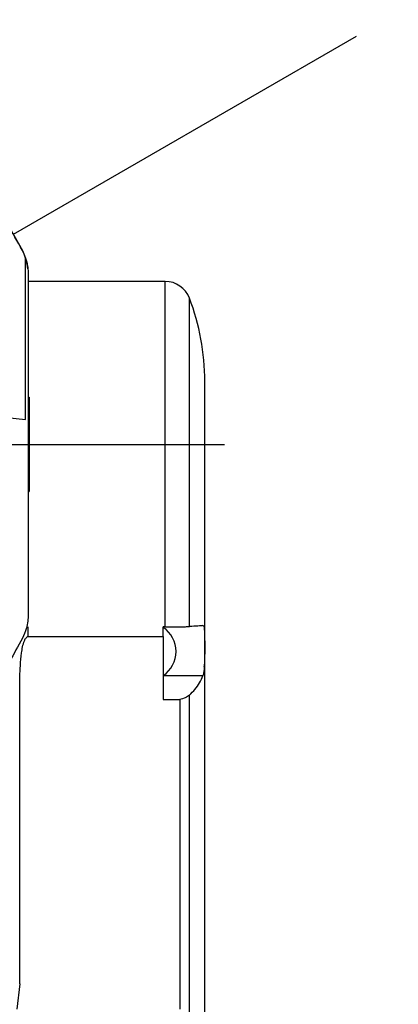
# Model space of a CAD drawing. Extents: x 0 to 841, y 0 to 594.
# Tile 14 of 65: x 90 to 97, y 349 to 368. Entities that reach past the tile are written whole.
import ezdxf

# ---------------------------------------------------------------- set-up
doc = ezdxf.new("R2010")
doc.units = 0
doc.layers.get('0').update_dxf_attribs({"linetype": 'CONTINUOUS'})
doc.styles.add('SLDTEXTSTYLE1', font='TXT', dxfattribs={"width": 0.75})
doc.dimstyles.new('SLDDIMSTYLE1', dxfattribs={"dimtxt": 3.5, "dimasz": 3.556, "dimexe": 0, "dimexo": 0.0625, "dimgap": 0.875, "dimtad": 1, "dimdec": 4, "dimlfac": 10, "dimzin": 12, "dimtxsty": 'SLDTEXTSTYLE1', "dimsah": 1, "dimcen": 0.09, "dimazin": 3, "dimtfac": 1, "dimtofl": 0, "dimtmove": 0, "dimatfit": 3, "dimtolj": 1, "dimtzin": 12})

# ---------------------------------------------------------------- blocks, each defined once
blk = doc.blocks.new('_D_24')
at = {"color": 2, "linetype": 'CONTINUOUS'}
for p, q in [((82.872, 375.622), (82.872, 400.109)), ((97.361, 368.109), (117.829, 379.926))]:
    blk.add_line(p, q, dxfattribs=at)
blk.add_arc((82.872, 359.744), 39.365, 30, 90, dxfattribs=at)
for points in [[(82.872, 399.109), (86.407, 398.568), (86.442, 399.329)], [(116.963, 379.426), (115.369, 382.628), (114.727, 382.217)]]:
    blk.add_solid(points, dxfattribs=at)
at = {"color": 2, "linetype": 'CONTINUOUS', "char_height": 3.5, "attachment_point": 1, "rotation": 334.9253, "style": 'SLDTEXTSTYLE1'}
for s, insert in [('J4:', (92.465, 403.697, 0.01)), ('+200°', (99.188, 400.551, 0.01))]:
    blk.add_mtext(s, dxfattribs=dict(at, insert=insert))
blk = doc.blocks.new('_D_25')
at = {"color": 2, "linetype": 'CONTINUOUS'}
for p, q in [((82.872, 375.622), (82.872, 411.416)), ((97.361, 368.109), (127.622, 385.58))]:
    blk.add_line(p, q, dxfattribs=at)
blk.add_arc((82.872, 359.744), 50.672, 30, 90, dxfattribs=at)
for points in [[(82.872, 410.416), (86.413, 409.911), (86.439, 410.672)], [(126.756, 385.08), (125.194, 388.297), (124.548, 387.894)]]:
    blk.add_solid(points, dxfattribs=at)
at = {"color": 2, "linetype": 'CONTINUOUS', "char_height": 3.5, "attachment_point": 1, "rotation": 335.0461, "style": 'SLDTEXTSTYLE1'}
for s, insert in [('J6:', (94.485, 415.206, 0.01)), ('+540°', (101.215, 412.074, 0.01)), ('*6', (113.697, 406.266, 0.01))]:
    blk.add_mtext(s, dxfattribs=dict(at, insert=insert))
blk = doc.blocks.new('SW_CENTERMARKSYMBOL_2')
at = {"color": 0, "linetype": 'CONTINUOUS'}
blk.add_line((0.5, 0), (11.081, 0), dxfattribs=at)

msp = doc.modelspace()

# ---------------------------------------------------------------- linework, layer by layer
at = {"color": 4, "linetype": 'CONTINUOUS'}
msp.add_line((89.885538, 363.793064), (96.494955, 367.609013), dxfattribs=at)
at = {"color": 7, "linetype": 'CONTINUOUS'}
for p, q in [((89.809128, 363.918418), (90.060514, 363.475857)), ((90.059497, 363.475857), (90.121263, 363.329715)), ((90.121263, 360.221627), (90.121263, 363.329715)), ((90.135151, 363.272967), (90.151054, 363.229734)), ((90.171677, 363.046194), (90.172115, 363.02547)), ((90.172173, 363.01471), (90.172173, 356.466428)), ((92.809909, 362.880542), (90.172173, 362.880542)), ((90.172173, 360.650386), (90.192173, 360.650386)), ((90.192173, 360.650386), (90.192173, 358.830569)), ((89.014394, 360.332034), (90.121263, 360.221627)), ((90.172173, 358.830569), (90.192173, 358.830569)), ((92.809736, 356.223933), (92.809736, 356.680542)), ((92.809736, 356.223933), (92.772173, 356.223933)), ((92.772173, 356.039022), (92.772173, 356.223933)), ((90.172173, 356.039022), (92.772173, 356.039022)), ((92.772173, 356.039022), (92.772173, 354.822566)), ((93.572173, 347.905796), (93.572173, 355.537379)), ((93.536874, 355.281507), (92.772173, 355.281507)), ((90.007636, 349.345503), (90.007636, 355.045699)), ((93.276931, 347.47711), (93.276931, 354.907284)), ((92.772173, 354.822566), (93.090544, 354.822566)), ((93.090544, 354.822566), (93.090544, 348.852768)), ((90.007636, 349.345503), (89.94923, 348.852768))]:
    msp.add_line(p, q, dxfattribs=at)
at = {"color": 8, "linetype": 'CONTINUOUS'}
for p, q in [((93.276931, 356.229693), (93.276931, 362.558667)), ((90.172173, 356.039022), (90.172173, 356.22705))]:
    msp.add_line(p, q, dxfattribs=at)
at = {"color": 7, "linetype": 'CONTINUOUS'}
for centre, radius, start, end in [((89.172173, 363.01471), 1, 6.2222446, 27.4611225), ((92.809736, 362.380542), 0.5, 20.8700735, 89.8664594), ((89.072173, 360.955542), 4.5, 0, 20.8700735), ((92.455373, 355.74837), 0.5631, 0, 55.733746), ((92.455373, 355.74837), 0.5631, 304.2235439, 0), ((93.242337, 355.537816), 0.329836, 346.0766981, 359.924102)]:
    msp.add_arc(centre, radius, start, end, dxfattribs=at)
for points, knots in [([(90.059497, 363.475857), (89.964861, 363.650079), (89.775579, 363.998539), (89.549172, 364.324038), (89.435964, 364.486794)], [0, 0, 0, 0, 0.499977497, 1, 1, 1, 1]), ([(90.121263, 363.329715), (90.135556, 363.280315), (90.156131, 363.209198), (90.17021, 363.09613), (90.171529, 363.041412), (90.172173, 363.01471)], [0, 0, 0, 0, 0.53803991, 0.774575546, 1, 1, 1, 1]), ([(93.572173, 356.680542), (93.572173, 356.85525), (93.572173, 357.204666), (93.572173, 357.720921), (93.572173, 358.221557), (93.572173, 358.699059), (93.572173, 359.146258), (93.572173, 359.556442), (93.572173, 359.923443), (93.572173, 360.241796), (93.572173, 360.50655), (93.572173, 360.714372), (93.572173, 360.859751), (93.572173, 360.943814), (93.572173, 360.948532), (93.572173, 360.950646)], [0, 0, 0, 0, 0.078050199, 0.156100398, 0.234150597, 0.312200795, 0.390250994, 0.468301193, 0.546351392, 0.624401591, 0.70245179, 0.780501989, 0.858552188, 0.936602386, 1, 1, 1, 1]), ([(90.172173, 356.466428), (90.170293, 356.421362), (90.166303, 356.32572), (90.129052, 356.156131), (90.087242, 356.065454), (90.059497, 356.005282)], [0, 0, 0, 0, 0.2306366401, 0.4894631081, 1, 1, 1, 1]), ([(92.809736, 356.223933), (92.859662, 356.224011), (92.960366, 356.224167), (93.095385, 356.225395), (93.209653, 356.227227), (93.253955, 356.228851), (93.276931, 356.229693)], [0, 0, 0, 0, 0.247950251, 0.500137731, 0.740750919, 1, 1, 1, 1]), ([(93.536642, 356.24829), (93.508872, 356.245121), (93.453339, 356.238784), (93.33573, 356.232723), (93.276931, 356.229693)], [0, 0, 0, 0, 0.500045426, 1, 1, 1, 1]), ([(93.536642, 356.24829), (93.542151, 356.245205), (93.553226, 356.239002), (93.562476, 356.180836), (93.567824, 356.093141), (93.570017, 355.9808), (93.570612, 355.847692), (93.57003, 355.707368), (93.568143, 355.571788), (93.564272, 355.494268), (93.562483, 355.45845)], [0, 0, 0, 0, 0.130000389, 0.261328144, 0.375123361, 0.507308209, 0.630367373, 0.754089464, 0.886378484, 1, 1, 1, 1]), ([(90.059497, 356.005282), (89.977055, 355.853237), (89.805106, 355.536119), (89.623652, 355.266417), (89.529198, 355.126025)], [0, 0, 0, 0, 0.4794575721, 1, 1, 1, 1]), ([(90.007636, 355.045699), (90.009267, 355.189681), (90.011822, 355.415268), (90.040913, 355.718557), (90.071433, 355.897505), (90.117123, 355.996407), (90.138174, 356.023885), (90.153941, 356.034818), (90.164518, 356.038503), (90.169661, 356.038852), (90.172173, 356.039022)], [0, 0, 0, 0, 0.418265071, 0.655326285, 0.887524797, 0.93939423, 0.968820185, 0.985610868, 0.992970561, 1, 1, 1, 1]), ([(93.562483, 355.45845), (93.559604, 355.42057), (93.553829, 355.344575), (93.542537, 355.302573), (93.536874, 355.281507)], [0, 0, 0, 0, 0.498459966, 1, 1, 1, 1]), ([(93.276931, 354.907284), (93.313806, 354.944526), (93.390767, 355.022254), (93.480143, 355.147305), (93.517487, 355.235645), (93.536874, 355.281507)], [0, 0, 0, 0, 0.306671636, 0.640057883, 1, 1, 1, 1]), ([(93.276931, 354.907284), (93.253244, 354.889566), (93.208754, 354.856286), (93.128207, 354.833309), (93.090544, 354.822566)], [0, 0, 0, 0, 0.532407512, 1, 1, 1, 1])]:
    msp.add_open_spline(points, degree=3, knots=knots, dxfattribs=at)
at = {"color": 8, "linetype": 'CONTINUOUS'}
msp.add_open_spline([(92.809736, 356.680542), (92.809736, 356.925791), (92.809736, 357.416289), (92.809736, 358.141687), (92.809736, 358.846533), (92.809736, 359.520913), (92.809736, 360.155341), (92.809736, 360.74089), (92.809736, 361.269337), (92.809736, 361.733202), (92.809736, 362.126136), (92.809736, 362.441958), (92.809736, 362.67866), (92.809736, 362.823833), (92.809736, 362.887567), (92.809736, 362.875054), (92.809736, 362.87266)], degree=3, knots=[0, 0, 0, 0, 0.075547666, 0.151095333, 0.226642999, 0.302190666, 0.377738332, 0.453285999, 0.528833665, 0.604381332, 0.679928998, 0.755476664, 0.831024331, 0.906571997, 0.982119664, 1, 1, 1, 1], dxfattribs=at)
at = {"color": 7, "linetype": 'CONTINUOUS'}
msp.add_open_spline([(93.572173, 355.537379), (93.572173, 355.725269), (93.572173, 356.101047), (93.572173, 356.487377), (93.572173, 356.680542)], degree=3, dxfattribs=at)

# ---------------------------------------------------------------- block references
at = {"color": 4, "linetype": 'CONTINUOUS'}
msp.add_blockref('SW_CENTERMARKSYMBOL_2', (82.872173, 359.740569), dxfattribs=at)

# ---------------------------------------------------------------- dimensions: what is measured, and where the dimension line sits
at = {"color": 2, "linetype": 'CONTINUOUS'}
for base, text, picture, middle in [((108.20836, 403.627459), 'J6: <> *6', '_D_25', (104.250301, 405.685872)), ((102.554478, 393.834649), 'J4: <>', '_D_24', (99.554857, 395.398638))]:
    dim = msp.add_angular_dim_2l(base=base, line1=((89.885538, 363.793064), (96.494955, 367.609013)), line2=((82.872173, 374.62151), (82.872173, 240.709762)), text=text, dimstyle='SLDDIMSTYLE1', dxfattribs=at)
    dim.commit()
    dim.dimension.update_dxf_attribs({"geometry": picture, "text_midpoint": middle, "dimtype": 162})

doc.saveas('drawing.dxf')
